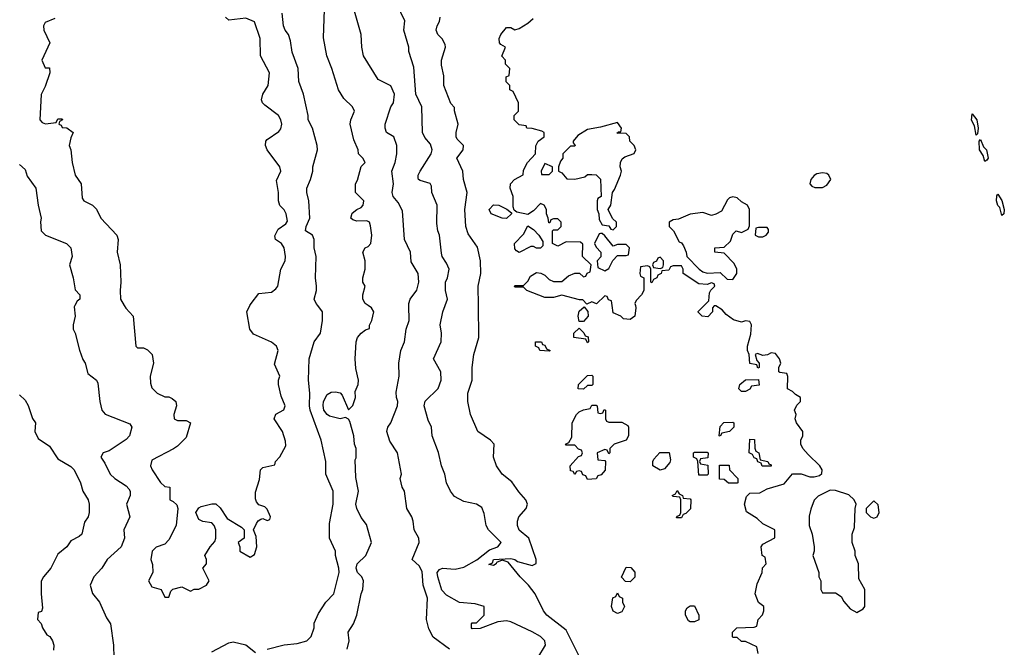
# Model space of a CAD drawing. Header units: inches. Extents: x 2601682 to 2755810, y 449311 to 584050.
# Tile 213 of 256: x 2643431 to 2648041, y 518399 to 521339. Entities that reach past the tile are written whole.
import ezdxf

# ---------------------------------------------------------------- set-up
doc = ezdxf.new("R2010")
doc.units = ezdxf.units.IN
doc.header["$MEASUREMENT"] = 0
doc.layers.add('C6541', color=7, linetype='Continuous')
doc.layers.add('C6542', color=7, linetype='Continuous')

msp = doc.modelspace()

# ---------------------------------------------------------------- linework, layer by layer
at = {"layer": 'C6541', "color": 2}
for points, elevation in [([(2643688.4, 520000), (2643685.4, 519994.6), (2643690.8, 519950), (2643681, 519910), (2643681, 519890), (2643690.6, 519870.6), (2643710.9, 519790.9), (2643727.1, 519747.1), (2643738, 519730), (2643750, 519682), (2643790.5, 519650.5), (2643796.8, 519636.8), (2643806.8, 519550), (2643816, 519510), (2643830.7, 519490.7), (2643946, 519446), (2643956, 519430), (2643944.9, 519390), (2643930, 519372.7), (2643850, 519319), (2643822, 519310), (2643811.3, 519290), (2643830, 519262), (2643854.8, 519210), (2643876, 519190), (2643930, 519156.3), (2643942, 519142), (2643947.7, 519130), (2643947.7, 519110), (2643930.6, 519070), (2643946.8, 519010), (2643918, 518950), (2643921, 518910), (2643906, 518870), (2643841, 518810), (2643814.8, 518770), (2643778, 518730), (2643761, 518690), (2643771.1, 518651.1), (2643804.7, 518610), (2643836.9, 518536.9), (2643856, 518510), (2643870.8, 518410), (2643871.3, 518350)], 38), ([(2643920.3, 520000), (2643927.5, 519987.5), (2643962, 519950), (2643974, 519810), (2643982, 519802), (2644010, 519802), (2644030, 519792), (2644051, 519771), (2644058, 519730), (2644042, 519670), (2644043.6, 519636.4), (2644050, 519614), (2644074, 519590), (2644110, 519572), (2644130, 519572), (2644145.4, 519565.4), (2644162, 519550), (2644164.7, 519530), (2644152, 519490), (2644154, 519470), (2644170, 519462), (2644210, 519462), (2644230.7, 519450.7), (2644210, 519382), (2644170, 519342), (2644150.8, 519329.2), (2644050, 519275.3), (2644042.8, 519250), (2644051, 519230), (2644090, 519172), (2644110, 519152), (2644134, 519150), (2644134, 519090), (2644150, 519082), (2644166, 519066), (2644170.8, 519050), (2644162.8, 518970), (2644130, 518902), (2644110, 518882), (2644070, 518868.7), (2644051.3, 518850), (2644044.7, 518810), (2644052.7, 518787.3), (2644054, 518750), (2644034, 518710), (2644050, 518682), (2644094, 518670), (2644110, 518634), (2644130, 518634), (2644138, 518662), (2644148.4, 518671.6), (2644190, 518682), (2644230, 518662), (2644248.4, 518671.6), (2644270, 518672), (2644306, 518690), (2644318, 518710), (2644288, 518770), (2644306, 518790), (2644306, 518810), (2644298, 518830), (2644322, 518870), (2644344.7, 518895.3), (2644349, 518910), (2644348.9, 518948.9), (2644342, 518970), (2644330, 518982), (2644289.1, 518989.1), (2644270, 518998), (2644255.3, 519030), (2644270, 519052), (2644281.2, 519058.8), (2644330, 519071), (2644350, 519071.3), (2644370, 519052), (2644402.8, 519002.8), (2644470, 518962), (2644482, 518950), (2644482, 518910), (2644454, 518890), (2644462, 518870), (2644462, 518850), (2644510, 518822), (2644530, 518834), (2644542, 518870), (2644538, 518918), (2644526, 518950), (2644540.4, 518979.6), (2644548, 518992), (2644560.4, 518999.6), (2644570, 519002), (2644590, 518994), (2644602, 518998), (2644606, 519010), (2644590, 519046), (2644578, 519058), (2644550, 519066), (2644540.2, 519080.2), (2644534.6, 519094.6), (2644534.6, 519125.4), (2644554, 519186), (2644558, 519230), (2644570, 519242), (2644626, 519254), (2644628, 519270), (2644648.9, 519291.1), (2644676.4, 519343.6), (2644675.3, 519364.7), (2644662, 519410), (2644622, 519470), (2644630, 519492), (2644668.4, 519511.6), (2644674, 519530), (2644655.3, 519575.3), (2644642, 519630), (2644642, 519650), (2644648.7, 519670), (2644624.7, 519724.7), (2644641.2, 519790), (2644633.2, 519810), (2644610, 519829.2), (2644525.6, 519865.6), (2644509, 519890), (2644494, 519970), (2644509, 520000)], 42), ([(2644589.2, 518390.8), (2644670, 518410.6), (2644730, 518417.3), (2644775.3, 518430), (2644796, 518450), (2644809.3, 518490), (2644810, 518512), (2644830, 518558), (2644864, 518610), (2644901.2, 518650), (2644926.3, 518750), (2644925.6, 518770), (2644909.2, 518830), (2644909, 518850), (2644882, 518910), (2644881.5, 518978.5), (2644899, 519070), (2644899, 519130), (2644864, 519210), (2644863.7, 519270), (2644842.9, 519370), (2644791.5, 519510), (2644787.8, 519530), (2644789.5, 519589.5), (2644782.7, 519650), (2644786.6, 519750), (2644809.2, 519830), (2644839, 519870), (2644849.3, 519930.7), (2644849.3, 519970), (2644826.6, 520000)], 38), ([(2644964, 518390), (2644974, 518430), (2644969, 518470), (2644994, 518510), (2645009.2, 518550), (2645029.3, 518650), (2645037.2, 518670), (2645041.2, 518710), (2645033.2, 518730), (2645012, 518750), (2645005.6, 518770), (2645011.6, 518790), (2645052.3, 518830), (2645078, 518890), (2645055.1, 518975.1), (2645030, 519008), (2645010, 519048.7), (2645004.5, 519070), (2645017.2, 519130), (2645004.7, 519195.3), (2645002, 519278), (2645006, 519286), (2645006, 519330), (2644998, 519350), (2644995.3, 519390), (2644977.2, 519457.2), (2644970, 519468), (2644956.4, 519476.4), (2644930.7, 519469.3), (2644881.8, 519481.8), (2644869.8, 519489.8), (2644855.6, 519510), (2644851.7, 519531.7), (2644853.3, 519550), (2644870, 519583), (2644890, 519594.9), (2644910, 519596.3), (2644931.1, 519591.1), (2644941, 519581), (2644970, 519512), (2644990, 519532), (2645004, 519570), (2645002, 519598), (2645015.3, 519630), (2645018, 519650), (2645004.7, 519704.7), (2645001.2, 519750), (2645006.6, 519830), (2645013.2, 519850), (2645029.5, 519870.5), (2645050, 519886), (2645068, 519892), (2645068, 519908), (2645079, 519930), (2645088.7, 519970), (2645078, 519990), (2645063, 520000)], 34), ([(2645442.7, 518390), (2645367.5, 518447.5), (2645346.2, 518486.2), (2645336, 518530), (2645340.9, 518630), (2645319.6, 518690), (2645314.7, 518754.7), (2645301.2, 518781.2), (2645268, 518810), (2645302, 518890), (2645299, 518910), (2645277.2, 518950), (2645273.2, 518990), (2645266.6, 519010), (2645243.7, 519050), (2645232.3, 519130), (2645221.2, 519150), (2645212.7, 519190), (2645218, 519210), (2645199.3, 519310), (2645164.1, 519364.1), (2645149.3, 519410), (2645154, 519430), (2645169.4, 519450.6), (2645199.5, 519530), (2645200.9, 519550), (2645194.5, 519570), (2645194, 519594), (2645207.3, 519670), (2645206, 519730), (2645216.2, 519790), (2645232, 519830), (2645240.9, 519890), (2645254, 519930), (2645253.3, 520000)], 30), ([(2645857.2, 518350), (2645893.2, 518410), (2645889.2, 518430), (2645869, 518450), (2645830, 518472.3), (2645730, 518519), (2645710, 518524), (2645670, 518518), (2645587.3, 518487.3), (2645550, 518486), (2645546, 518490), (2645546, 518510), (2645550, 518514), (2645570, 518514), (2645606, 518550), (2645606, 518590), (2645563.1, 518603.1), (2645490, 518609.2), (2645430, 518642.9), (2645407.6, 518667.6), (2645388.3, 518730), (2645386.3, 518750), (2645396.3, 518763.7), (2645410, 518770.3), (2645470, 518766), (2645510, 518774.7), (2645571, 518809), (2645630, 518856.5), (2645669, 518870), (2645685.2, 518890), (2645626.6, 518950), (2645615.1, 518970), (2645606.3, 519026.3), (2645594.8, 519054.8), (2645570, 519069), (2645510, 519082), (2645466.3, 519106.3), (2645448.7, 519130), (2645429.3, 519169.3), (2645421.2, 519210), (2645405.2, 519250), (2645392.5, 519312.5), (2645362, 519390), (2645359, 519430), (2645343.2, 519463.2), (2645324, 519530), (2645330, 519552), (2645390, 519612), (2645404, 519650), (2645402, 519690), (2645368.7, 519750), (2645404, 519830), (2645405.2, 519870), (2645399.3, 519910), (2645412.7, 519970), (2645423.3, 520000)], 26), ([(2646050, 518358), (2645990, 518479), (2645899, 518550), (2645884, 518570), (2645844, 518650), (2645814, 518690), (2645774, 518730), (2645718, 518798), (2645690, 518808), (2645663.6, 518796.4), (2645662, 518790), (2645650, 518782), (2645627.3, 518787.3), (2645644.7, 518795.3), (2645650, 518810.3), (2645730, 518816), (2645750, 518810.7), (2645762, 518802), (2645830, 518782.8), (2645848.9, 518791.1), (2645849.2, 518810), (2645815.3, 518910), (2645770, 518948.7), (2645762, 518970), (2645762, 518990), (2645768.7, 519010), (2645802, 519050), (2645808.7, 519070), (2645801.2, 519090), (2645767.7, 519127.7), (2645734.8, 519174.8), (2645689.2, 519210), (2645664, 519250), (2645649.4, 519289.4), (2645653.2, 519350), (2645635.3, 519370), (2645575.3, 519410), (2645541.2, 519490), (2645529.2, 519550), (2645529.2, 519590), (2645549.2, 519650), (2645549.2, 519710), (2645557.2, 519770), (2645581.2, 519850), (2645578.7, 520000)], 22), ([(2646313.7, 520000), (2646316, 519990), (2646311.3, 519950), (2646290, 519935.3), (2646258, 519938), (2646246, 519950), (2646210, 519966), (2646205.1, 520000)], 18), ([(2646888, 518370), (2646882, 518402), (2646830, 518426), (2646810, 518426), (2646790, 518446), (2646770, 518446), (2646768, 518450), (2646769.1, 518470.9), (2646789.3, 518490.7), (2646870, 518494), (2646882, 518498), (2646888, 518530), (2646908.9, 518551.1), (2646915.3, 518570), (2646915.3, 518590), (2646889.4, 518609.4), (2646874, 518650), (2646883.1, 518696.9), (2646908, 518750), (2646908.9, 518771.1), (2646926, 518790), (2646922, 518822), (2646908, 518830), (2646902, 518870), (2646910, 518882), (2646967.3, 518912.7), (2646966, 518950), (2646910, 518978), (2646883.1, 519003.1), (2646834.6, 519034.6), (2646824, 519070), (2646834.6, 519105.4), (2646850, 519122), (2646896.4, 519123.6), (2646930, 519142), (2647010, 519164.7), (2647050, 519211.3), (2647090, 519211.3), (2647130, 519198), (2647150, 519198), (2647176.4, 519203.6), (2647187.3, 519212.7), (2647188, 519230), (2647178, 519250), (2647122, 519302), (2647098, 519330), (2647088, 519350), (2647088, 519370), (2647098, 519390), (2647098, 519410), (2647068.7, 519450), (2647062, 519470), (2647066, 519490), (2647058, 519510), (2647070, 519534), (2647086, 519550), (2647086, 519570), (2647063.1, 519583.1), (2647050, 519598), (2647026, 519610), (2647027.3, 519667.3), (2647022, 519682), (2646990, 519686), (2646986, 519690), (2646986, 519710), (2646995.3, 519730), (2646988, 519750), (2646970, 519775.3), (2646950, 519778), (2646931.6, 519768.4), (2646910, 519766), (2646884.7, 519775.3), (2646874, 519770), (2646882, 519742), (2646894, 519730), (2646894, 519710), (2646887.3, 519707.3), (2646882, 519722), (2646850, 519728), (2646846, 519770), (2646838, 519790), (2646838, 519810), (2646853.6, 519866.4), (2646858, 519910), (2646850, 519926), (2646830, 519928), (2646810, 519922), (2646773.6, 519933.6), (2646738, 519958), (2646720.4, 519980.4), (2646690, 519998), (2646682, 519998), (2646674, 519990), (2646674, 519970), (2646652.7, 519947.3), (2646626, 519950), (2646608.4, 519968.4), (2646608.4, 519971.6), (2646636.3, 520000)], 18), ([(2643430, 519582), (2643456.9, 519556.9), (2643471.1, 519531.1), (2643491.1, 519471.1), (2643504.7, 519450), (2643502, 519410), (2643518, 519378), (2643570, 519342), (2643610, 519282), (2643670, 519246), (2643686, 519230), (2643716, 519170), (2643726, 519130), (2643751, 519090), (2643756, 519070), (2643756, 519030), (2643751, 519010), (2643734.8, 518985.2), (2643722, 518930), (2643710, 518918), (2643670, 518898), (2643652, 518870), (2643610, 518835.3), (2643576, 518770), (2643542, 518730), (2643531.6, 518708.4), (2643531.3, 518650), (2643538, 518582), (2643532.7, 518567.3), (2643518, 518562), (2643514, 518530), (2643531.6, 518511.6), (2643538, 518490), (2643558, 518458), (2643571.3, 518450), (2643584.7, 518430), (2643590.7, 518410), (2643590, 518386)], 34), ([(2644330, 518378), (2644410, 518421), (2644430, 518424.7), (2644490, 518411.3), (2644534.8, 518374.8)], 38)]:
    msp.add_lwpolyline(points, dxfattribs=dict(at, elevation=elevation))
at = {"layer": 'C6541', "color": 2, "elevation": 18}
for points in [[(2646050, 519926), (2646046, 519950), (2646050, 519974), (2646074, 519994), (2646091.6, 519971.6), (2646092, 519950), (2646070, 519926)], [(2646090, 519826), (2646082, 519842), (2646026, 519850), (2646026, 519870), (2646050, 519894), (2646072.7, 519872.7), (2646078, 519858), (2646092.7, 519852.7), (2646094, 519830)], [(2645910, 519786), (2645866, 519790), (2645862, 519802), (2645846, 519810), (2645846, 519830), (2645874, 519830), (2645878, 519818), (2645890, 519814), (2645898, 519798), (2645914, 519790)], [(2646070, 519608), (2646046, 519610), (2646048, 519630), (2646090, 519672), (2646110, 519674), (2646114, 519670), (2646114, 519630), (2646110, 519626), (2646090, 519626)], [(2646810, 519598), (2646798, 519610), (2646802, 519630), (2646830, 519651.3), (2646890, 519654), (2646892.7, 519627.3), (2646858, 519622), (2646850, 519608), (2646830, 519598)], [(2646150, 519494), (2646162, 519498), (2646167.3, 519512.7), (2646174, 519510), (2646174, 519470), (2646178, 519458), (2646190, 519454), (2646250, 519454), (2646278, 519438), (2646282, 519430), (2646282, 519390), (2646271, 519369), (2646214, 519350), (2646194, 519330), (2646194, 519310), (2646190, 519306), (2646182, 519322), (2646170, 519326), (2646134, 519310), (2646138, 519278), (2646170, 519274), (2646174, 519270), (2646171.6, 519228.4), (2646152.7, 519207.3), (2646138, 519202), (2646130, 519188), (2646090, 519186), (2646082, 519202), (2646067.3, 519207.3), (2646062, 519222), (2646050, 519226), (2646038, 519222), (2646030, 519208), (2646022, 519222), (2646010, 519226), (2646008, 519250), (2646047.3, 519292.7), (2646062, 519298), (2646066, 519310), (2646062, 519322), (2646047.3, 519327.3), (2646030, 519346), (2645990, 519346), (2645986, 519350), (2646002, 519358), (2646016.4, 519383.6), (2646018, 519450), (2646038, 519490), (2646050, 519502), (2646070, 519512), (2646102, 519518), (2646110, 519534), (2646130, 519534), (2646134, 519530), (2646138, 519498)], [(2646710, 519388), (2646706, 519390), (2646710, 519434), (2646728.4, 519451.6), (2646770, 519454), (2646774, 519450), (2646774, 519430), (2646754, 519410), (2646718, 519402)], [(2646907.3, 519247.3), (2646902, 519262), (2646887.3, 519267.3), (2646882, 519282), (2646870, 519286), (2646862, 519302), (2646846, 519310), (2646850, 519374), (2646872, 519372), (2646872.7, 519332.7), (2646878, 519318), (2646892, 519310), (2646898, 519278), (2646934, 519270), (2646938, 519258), (2646950, 519254), (2646950, 519248)], [(2646430, 519229), (2646395.3, 519250), (2646395.3, 519270), (2646400.2, 519279.8), (2646428.4, 519311.6), (2646471.6, 519311.6), (2646478, 519278), (2646475.3, 519264.7), (2646450, 519235.3)], [(2646610, 519206), (2646606, 519270), (2646602, 519282), (2646586, 519290), (2646586, 519310), (2646590, 519314), (2646650, 519314), (2646654, 519310), (2646652.7, 519287.3), (2646618, 519282), (2646614, 519270), (2646618, 519258), (2646652.7, 519252.7), (2646654, 519210), (2646650, 519206)], [(2646750, 519168), (2646730, 519186), (2646707.3, 519187.3), (2646707.3, 519252.7), (2646752.7, 519252.7), (2646754, 519230), (2646794, 519190), (2646794, 519170), (2646790, 519168)], [(2646506, 519006), (2646510, 519014), (2646522, 519018), (2646526, 519030), (2646526, 519090), (2646522, 519102), (2646490, 519106), (2646486, 519110), (2646502, 519118), (2646510, 519134), (2646518, 519118), (2646534, 519110), (2646538, 519098), (2646570, 519094), (2646574, 519090), (2646571.6, 519048.4), (2646550, 519026), (2646538, 519022), (2646530, 519006)], [(2647225.4, 519134.6), (2647170, 519108), (2647151.1, 519088.9), (2647134.4, 519045.6), (2647127.1, 519012.9), (2647126.8, 518970), (2647141, 518930), (2647151, 518870), (2647150.9, 518849.1), (2647144.7, 518830), (2647172, 518750), (2647172, 518730), (2647182, 518710), (2647182, 518670), (2647190, 518654), (2647250, 518654), (2647276.9, 518636.9), (2647290, 518614), (2647319.6, 518579.6), (2647350, 518562), (2647380.4, 518579.6), (2647388, 518590), (2647388.7, 518650), (2647388, 518670), (2647360.4, 518720.4), (2647358, 518790), (2647342, 518830), (2647342, 518850), (2647328, 518890), (2647328.7, 518930), (2647340.2, 518959.8), (2647342, 519050), (2647348, 519070), (2647338, 519090), (2647312.9, 519112.9), (2647250, 519134)], [(2647430, 519086), (2647394, 519050), (2647394, 519030), (2647414, 519010), (2647430, 519004.7), (2647446, 519010), (2647455.3, 519030), (2647450, 519066)], [(2646290, 518706), (2646267.3, 518707.3), (2646248, 518728), (2646270, 518774), (2646292.7, 518772.7), (2646311.6, 518751.6), (2646311.6, 518728.4)], [(2646230, 518558), (2646209.3, 518569.3), (2646202, 518590), (2646208.4, 518631.6), (2646222, 518638), (2646230, 518654), (2646238, 518638), (2646254, 518630), (2646254, 518610), (2646262, 518590), (2646250, 518566)], [(2646570, 518518), (2646563.1, 518523.1), (2646548, 518550), (2646548, 518570), (2646556.4, 518583.6), (2646570, 518594), (2646590, 518594), (2646611.3, 518550), (2646610, 518528), (2646590, 518518)]]:
    msp.add_lwpolyline(points, close=True, dxfattribs=at)
at = {"layer": 'C6542', "color": 2}
for points, elevation in [([(2645063, 520000), (2645048, 520010), (2645038, 520030), (2645038, 520050), (2645048, 520090), (2645038, 520110), (2645038, 520130), (2645048, 520170), (2645048, 520210), (2645038, 520250), (2645048, 520270), (2645063.1, 520276.9), (2645075.3, 520290), (2645079, 520330), (2645073.2, 520373.2), (2645068, 520390), (2645056, 520396), (2645010, 520395.1), (2644990, 520401.2), (2644981.2, 520410), (2644987.9, 520432.1), (2645009.7, 520450.3), (2645030, 520459.1), (2645039.5, 520470), (2645042.7, 520490), (2645004, 520530), (2645004, 520570), (2645012.7, 520587.3), (2645029.2, 520650.8), (2645048, 520670), (2645038, 520690), (2645018, 520710), (2645015.3, 520730), (2644995.5, 520775.5), (2644978, 520850), (2644981.2, 520870), (2644999, 520910), (2644989, 520930), (2644949, 520970), (2644924, 521010), (2644893.2, 521110), (2644869.2, 521170), (2644853.6, 521253.6), (2644859, 521430)], 34), ([(2645423.3, 520000), (2645434, 520030), (2645424, 520070), (2645424, 520110), (2645434, 520130), (2645442, 520170), (2645430, 520198), (2645409.3, 520229.3), (2645405.6, 520245.6), (2645397.2, 520330), (2645389.2, 520350), (2645384.1, 520384.1), (2645385.2, 520470), (2645361.2, 520530), (2645359.3, 520559.3), (2645352.1, 520572.1), (2645306, 520586), (2645298, 520590), (2645296.4, 520596.4), (2645297.2, 520610), (2645306.6, 520630), (2645358, 520710), (2645362.7, 520730), (2645355.1, 520755.1), (2645327.8, 520787.8), (2645317, 520810), (2645314.5, 520930), (2645285.1, 520990), (2645277, 521117), (2645253.2, 521190), (2645252.7, 521210), (2645229, 521290), (2645233.6, 521333.6), (2645194.6, 521414.6)], 26), ([(2644826.6, 520000), (2644819, 520010), (2644809.4, 520030), (2644821.2, 520070), (2644821.2, 520090), (2644816, 520130), (2644819.3, 520230), (2644809.2, 520270), (2644809.2, 520310), (2644802, 520330), (2644769.5, 520350), (2644772.7, 520370), (2644789.4, 520410), (2644785.2, 520490), (2644776, 520530), (2644776, 520550), (2644793.2, 520590), (2644804, 520630), (2644804, 520650), (2644825.2, 520730), (2644824, 520750), (2644801.2, 520830), (2644781.2, 520870), (2644781.2, 520890), (2644759.3, 520990), (2644738, 521050), (2644735.1, 521110), (2644707.2, 521187.2), (2644699.6, 521239.6), (2644689.4, 521269.4), (2644674, 521290), (2644666.6, 521310), (2644659.3, 521370)], 38), ([(2645253.3, 520000), (2645253.2, 520010), (2645259, 520030), (2645290, 520071.3), (2645299.5, 520110), (2645296, 520150), (2645264, 520204), (2645261.2, 520250), (2645233.2, 520310), (2645223.2, 520443.2), (2645202.4, 520482.4), (2645179.3, 520510), (2645174.5, 520530), (2645181.2, 520570), (2645173.2, 520630), (2645189.3, 520670), (2645196, 520710), (2645196, 520750), (2645182, 520790), (2645148.7, 520810), (2645142, 520830), (2645142, 520850), (2645169, 520930), (2645181.2, 520950), (2645186, 520990), (2645169.4, 521029.4), (2645110, 521059), (2645041.2, 521170), (2645032.7, 521210), (2645029.2, 521270), (2644995.1, 521390)], 30), ([(2643595.3, 521344.7), (2643550, 521326), (2643542, 521310), (2643544.7, 521290), (2643572, 521230), (2643534, 521150), (2643550, 521114), (2643570, 521114), (2643572, 521090), (2643550, 521026), (2643531.3, 520988.7), (2643526, 520870), (2643536.9, 520856.9), (2643551.3, 520851.3), (2643602, 520858), (2643610, 520874), (2643630, 520874), (2643632, 520870), (2643618, 520862), (2643614, 520850), (2643624.7, 520844.7), (2643630, 520834), (2643651.6, 520831.6), (2643682, 520810), (2643670, 520786), (2643662.8, 520750), (2643670.8, 520730), (2643677.3, 520670), (2643690.9, 520610.9), (2643718, 520570), (2643723.5, 520503.5), (2643732, 520490), (2643772, 520470), (2643790, 520452), (2643811.3, 520410), (2643886, 520330), (2643891.3, 520310), (2643886.8, 520250), (2643900.7, 520190), (2643904.9, 520110), (2643900.7, 520070), (2643902.8, 520030), (2643920.3, 520000)], 42), ([(2644509, 520000), (2644514, 520010), (2644550, 520056), (2644610, 520062.8), (2644630, 520078), (2644639, 520090), (2644654, 520170), (2644674, 520210), (2644676, 520230), (2644669.4, 520270), (2644657.2, 520290), (2644629, 520310), (2644626, 520326), (2644641.5, 520358.5), (2644676.6, 520383.4), (2644684.7, 520395.3), (2644679.3, 520430), (2644670, 520448.7), (2644649.3, 520469.3), (2644642.7, 520490), (2644642.7, 520530), (2644633.6, 520586.4), (2644653.2, 520630), (2644648.7, 520650), (2644589, 520730), (2644582, 520750), (2644584, 520770), (2644590, 520778), (2644644.7, 520815.3), (2644652.9, 520827.1), (2644659, 520850), (2644654, 520870), (2644642, 520890), (2644579, 520939), (2644568, 520950), (2644563.1, 520963.1), (2644568.7, 520990), (2644594, 521030), (2644601.2, 521090), (2644559, 521170), (2644557.2, 521250), (2644530, 521328), (2644490, 521345.2), (2644410, 521337.2), (2644394, 521350)], 42), ([(2645578.7, 520000), (2645577.2, 520090), (2645589.3, 520150.7), (2645589.2, 520210), (2645574, 520274), (2645530, 520335.3), (2645519.5, 520370), (2645515.1, 520450), (2645526, 520530), (2645509, 520590), (2645505.2, 520630), (2645477.2, 520690), (2645508, 520730), (2645509, 520750), (2645479, 520779), (2645474, 520790), (2645474, 520810), (2645484, 520850), (2645467.3, 520912.7), (2645467.3, 520927.3), (2645450, 520946), (2645417.2, 521030), (2645416.5, 521076.5), (2645405.6, 521125.6), (2645405.2, 521150), (2645424, 521210), (2645423.1, 521223.1), (2645409.3, 521249.3), (2645389, 521270), (2645381.2, 521290), (2645385.2, 521310), (2645397.2, 521330), (2645399, 521350)], 22), ([(2646205.1, 520000), (2646202, 520022), (2646187.3, 520027.3), (2646182, 520042), (2646170, 520046), (2646131.6, 520008.4), (2646110, 520018), (2646086, 520006), (2646067.3, 520027.3), (2646052.7, 520027.3), (2645970, 520048), (2645930, 520038), (2645890, 520038), (2645806, 520070), (2645790, 520086), (2645750, 520086), (2645748, 520090), (2645750, 520094), (2645790, 520094), (2645810, 520114), (2645823.1, 520136.9), (2645850, 520154), (2645871.6, 520151.6), (2645890, 520142), (2645910, 520122), (2645930, 520112), (2645970, 520112), (2646000.2, 520139.8), (2646030, 520152), (2646051.6, 520151.6), (2646070, 520134), (2646082, 520138), (2646088, 520152), (2646102, 520158), (2646106, 520190), (2646066, 520230), (2646067.3, 520287.3), (2646056.4, 520296.4), (2645990, 520298), (2645950, 520278), (2645926, 520290), (2645926, 520350), (2645930, 520354), (2645950, 520354), (2645966, 520370), (2645966, 520390), (2645950, 520406), (2645930, 520406), (2645918, 520402), (2645912.7, 520387.3), (2645908, 520388), (2645906, 520410), (2645898, 520430), (2645898, 520450), (2645886, 520470), (2645870, 520478), (2645836.9, 520443.1), (2645810, 520426), (2645758, 520438), (2645746, 520446), (2645742, 520462), (2645742, 520510), (2645728, 520550), (2645728.7, 520570), (2645748, 520590), (2645788, 520612), (2645790, 520634), (2645808, 520670), (2645846, 520710), (2645847.3, 520747.3), (2645858, 520770), (2645886, 520790), (2645886, 520810), (2645876.4, 520816.4), (2645830, 520828.7), (2645806, 520830), (2645802, 520842), (2645770, 520846), (2645746, 520870), (2645746, 520890), (2645766, 520910), (2645766, 520950), (2645742, 521002), (2645726, 521010), (2645726, 521030), (2645708.4, 521048.4), (2645708.4, 521071.6), (2645722, 521078), (2645726, 521110), (2645706, 521130), (2645706, 521150), (2645688.4, 521168.4), (2645706, 521210), (2645683.1, 521223.1), (2645678, 521230), (2645675.3, 521250), (2645684, 521270), (2645710, 521302), (2645730, 521302), (2645750, 521292), (2645770, 521298), (2645810, 521322), (2645835.3, 521344.7)], 18), ([(2643430, 520661), (2643456.8, 520636.8), (2643466.4, 520606.4), (2643506.8, 520550), (2643517.3, 520470), (2643531.3, 520410), (2643527.7, 520392.3), (2643531, 520350), (2643552, 520330), (2643650, 520291), (2643670.8, 520270), (2643676, 520230), (2643664.7, 520190), (2643681, 520130), (2643690, 520074), (2643712, 520050), (2643712, 520030), (2643699.6, 520020.4), (2643688.4, 520000)], 38), ([(2646636.3, 520000), (2646658, 520022), (2646660.4, 520059.6), (2646667.3, 520072.7), (2646686, 520090), (2646682, 520102), (2646670, 520106), (2646650, 520098), (2646610, 520102), (2646538, 520150), (2646538, 520170), (2646530, 520186), (2646490, 520186), (2646478, 520182), (2646470, 520166), (2646438, 520162), (2646434, 520150), (2646418, 520142), (2646414, 520130), (2646398, 520122), (2646390, 520106), (2646386, 520110), (2646386, 520170), (2646382, 520182), (2646370, 520186), (2646338, 520182), (2646334, 520150), (2646338, 520138), (2646354, 520130), (2646354, 520070), (2646342, 520050), (2646316.9, 520023.1), (2646311.3, 520010), (2646313.7, 520000)], 18)]:
    msp.add_lwpolyline(points, dxfattribs=dict(at, elevation=elevation))
for points, elevation in [([(2647910, 520798), (2647901.2, 520841.2), (2647887.9, 520867.9), (2647890, 520898), (2647913, 520870), (2647918.8, 520830), (2647915.3, 520804.7)], 14), ([(2646230, 520858), (2646150, 520835.3), (2646090, 520824), (2646044, 520796), (2646022, 520770), (2646022, 520762), (2646032, 520750), (2646030, 520746), (2646010, 520746), (2645974, 520710), (2645974, 520690), (2645963.6, 520676.4), (2645954, 520650), (2645954, 520630), (2645970, 520622), (2645992.7, 520592.7), (2646030, 520591.3), (2646076.4, 520603.6), (2646090, 520614), (2646110, 520614), (2646130, 520612), (2646150, 520592), (2646154, 520510), (2646138, 520502), (2646134, 520490), (2646134, 520450), (2646142, 520430), (2646143.6, 520403.6), (2646158, 520378), (2646190, 520374), (2646198, 520358), (2646210, 520354), (2646226, 520370), (2646226, 520390), (2646207.3, 520407.3), (2646186, 520450), (2646198, 520470), (2646206, 520530), (2646216.4, 520543.6), (2646244, 520610), (2646249, 520630), (2646242.7, 520650), (2646244, 520670), (2646252.5, 520687.5), (2646263.7, 520696.3), (2646308.4, 520711.6), (2646315.3, 520730), (2646308, 520750), (2646288, 520770), (2646286, 520790), (2646270, 520806), (2646227.3, 520807.3), (2646234, 520814), (2646246, 520814), (2646248, 520830)], 18), ([(2647950, 520675.3), (2647942.7, 520702.7), (2647925.6, 520730), (2647924, 520770), (2647930, 520778), (2647944, 520744), (2647957.3, 520730), (2647964.7, 520690), (2647959.8, 520680.2)], 14), ([(2645890, 520666), (2645872, 520630), (2645874, 520614), (2645910, 520614), (2645926, 520630), (2645926, 520650)], 18), ([(2647190, 520622), (2647163.7, 520616.3), (2647150.5, 520609.5), (2647134.8, 520590), (2647131, 520570), (2647139.8, 520559.8), (2647153.4, 520553.4), (2647190, 520553.4), (2647210, 520564), (2647229.3, 520590), (2647219.3, 520610), (2647210, 520618)], 18), ([(2648030, 520422), (2648019.3, 520459.3), (2648010, 520468.7), (2648004.5, 520490), (2648005.6, 520514.4), (2648010, 520522), (2648030, 520491.3), (2648041, 520450), (2648038, 520430)], 14), ([(2646770, 520509.2), (2646754.8, 520505.2), (2646744.5, 520495.5), (2646717.5, 520442.5), (2646690, 520428), (2646670, 520422), (2646630, 520436), (2646570, 520428.7), (2646516, 520404), (2646490, 520402), (2646472, 520390), (2646472, 520370), (2646492, 520350), (2646518, 520298), (2646530, 520294), (2646539.6, 520279.6), (2646552, 520250), (2646554, 520230), (2646612, 520170), (2646630, 520158), (2646650, 520152), (2646710, 520154), (2646743.6, 520123.6), (2646770, 520122), (2646788, 520150), (2646788, 520170), (2646776.4, 520196.4), (2646730, 520246), (2646686, 520250), (2646686, 520270), (2646730, 520274), (2646759, 520301), (2646770, 520334), (2646786, 520350), (2646810, 520342), (2646842, 520358), (2646847.3, 520372.7), (2646848, 520450), (2646838, 520470), (2646810, 520485.2), (2646790, 520505.2)], 18), ([(2645710, 520408), (2645690, 520408.7), (2645638, 520430), (2645629.5, 520450.5), (2645650, 520471), (2645674, 520470), (2645711.6, 520451.6), (2645734, 520434), (2645734, 520430)], 18), ([(2645850, 520268), (2645836.4, 520276.4), (2645823.6, 520276.4), (2645770, 520249), (2645756.4, 520256.4), (2645750, 520266), (2645748, 520290), (2645790, 520334), (2645810, 520374), (2645836.9, 520356.9), (2645862, 520330), (2645879.6, 520299.6), (2645879.6, 520280.4), (2645870, 520268)], 18), ([(2646158, 520338), (2646150, 520338), (2646144.7, 520335.3), (2646122, 520290), (2646130, 520274), (2646152, 520250), (2646151.6, 520228.4), (2646134, 520210), (2646138, 520178), (2646170, 520162), (2646190, 520174), (2646208.4, 520211.6), (2646230, 520234), (2646270, 520234), (2646282, 520238), (2646286, 520270), (2646270, 520286), (2646230, 520286), (2646210, 520278), (2646170, 520326)], 18), ([(2646930, 520366), (2646890, 520366), (2646878, 520362), (2646874, 520330), (2646890, 520322), (2646910, 520322), (2646926, 520330), (2646936.4, 520343.6), (2646936.4, 520356.4)], 18), ([(2646430, 520226), (2646418, 520222), (2646412.7, 520207.3), (2646398, 520202), (2646394, 520190), (2646398, 520178), (2646430, 520174), (2646442, 520178), (2646446, 520190), (2646446, 520210)], 18)]:
    msp.add_lwpolyline(points, close=True, dxfattribs=dict(at, elevation=elevation))

doc.saveas('drawing.dxf')
